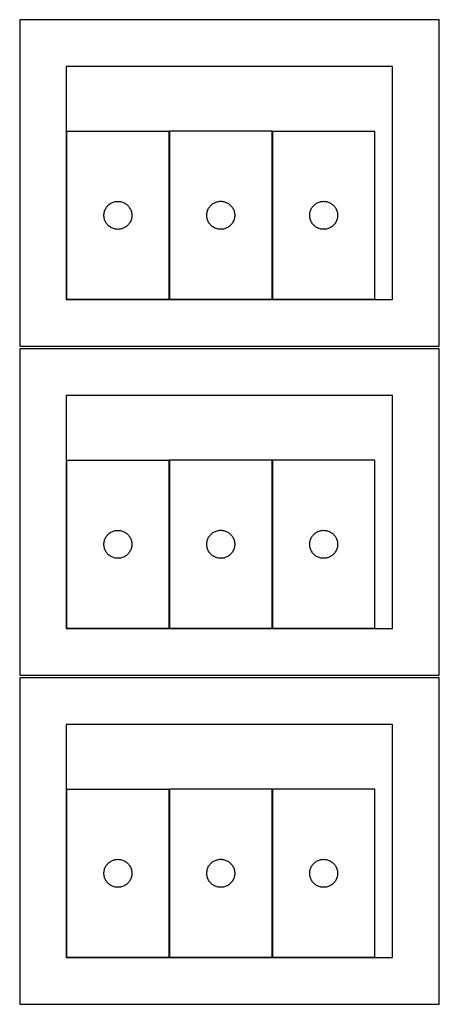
# Model space of a CAD drawing. Header units: millimetres. Extents: x 7 to 1243, y 7 to 2493.
# Tile 3 of 19: x 550 to 820, y 7 to 640. Entities that reach past the tile are written whole.
import ezdxf

# ---------------------------------------------------------------- set-up
doc = ezdxf.new("R2010")
doc.units = ezdxf.units.MM
doc.layers.add('COMMON', color=5, linetype='CONTINUOUS', true_color=0x0000ff)
doc.layers.add('CUT', color=7, linetype='CONTINUOUS', true_color=0x000000)

msp = doc.modelspace()

# ---------------------------------------------------------------- linework, layer by layer
at = {"layer": 'COMMON'}
msp.add_line((819.672825, 6.520967), (819.672825, 216.520967), dxfattribs=at)
at = {"layer": 'CUT'}
for p, q in [((819.562864, 639.562929), (549.562864, 639.562929)), ((549.562864, 639.562929), (549.562864, 429.562929)), ((819.562864, 429.562929), (819.562864, 639.562929)), ((789.562864, 609.562929), (579.562864, 609.562929)), ((579.562864, 609.562929), (579.562864, 459.562929)), ((789.562864, 459.562929), (789.562864, 609.562929)), ((645.778256, 567.774829), (579.778256, 567.774829)), ((579.778256, 567.774829), (579.778256, 459.774829)), ((645.778256, 459.774829), (645.778256, 567.774829)), ((711.996521, 567.804691), (645.996521, 567.804691)), ((645.996521, 567.804691), (645.996521, 459.804691)), ((711.996521, 459.804691), (711.996521, 567.804691)), ((712.22038, 567.784883), (712.22038, 459.784883)), ((778.22038, 567.784883), (712.22038, 567.784883)), ((778.22038, 459.784883), (778.22038, 567.784883)), ((605.295029, 518.774961), (605.638076, 519.253682)), ((605.638076, 519.253682), (606.011698, 519.708941)), ((606.011698, 519.708941), (606.414295, 520.13879)), ((606.414295, 520.13879), (606.844144, 520.541387)), ((606.844144, 520.541387), (607.299403, 520.915009)), ((607.299403, 520.915009), (607.778124, 521.258056)), ((607.778124, 521.258056), (608.278256, 521.569058)), ((608.278256, 521.569058), (608.797658, 521.846684)), ((608.797658, 521.846684), (609.334105, 522.089745)), ((609.334105, 522.089745), (609.885301, 522.2972)), ((609.885301, 522.2972), (610.448884, 522.468161)), ((610.448884, 522.468161), (611.022443, 522.601897)), ((611.022443, 522.601897), (611.60352, 522.697833)), ((611.60352, 522.697833), (612.189628, 522.755559)), ((612.189628, 522.755559), (612.778256, 522.774829)), ((612.778256, 522.774829), (613.366884, 522.755559)), ((613.366884, 522.755559), (613.952992, 522.697833)), ((613.952992, 522.697833), (614.534069, 522.601897)), ((614.534069, 522.601897), (615.107627, 522.468161)), ((615.107627, 522.468161), (615.671211, 522.2972)), ((615.671211, 522.2972), (616.222407, 522.089745)), ((616.222407, 522.089745), (616.758854, 521.846684)), ((616.758854, 521.846684), (617.278256, 521.569058)), ((617.278256, 521.569058), (617.778388, 521.258056)), ((617.778388, 521.258056), (618.257109, 520.915009)), ((618.257109, 520.915009), (618.712368, 520.541387)), ((618.712368, 520.541387), (619.142217, 520.13879)), ((619.142217, 520.13879), (619.544814, 519.708941)), ((619.544814, 519.708941), (619.918436, 519.253682)), ((619.918436, 519.253682), (620.261482, 518.774961)), ((671.513295, 518.804823), (671.856341, 519.283543)), ((671.856341, 519.283543), (672.229963, 519.738803)), ((672.229963, 519.738803), (672.63256, 520.168652)), ((672.63256, 520.168652), (673.062409, 520.571249)), ((673.062409, 520.571249), (673.517669, 520.944871)), ((673.517669, 520.944871), (673.996389, 521.287917)), ((673.996389, 521.287917), (674.496521, 521.598919)), ((674.496521, 521.598919), (675.015923, 521.876545)), ((675.015923, 521.876545), (675.552371, 522.119606)), ((675.552371, 522.119606), (676.103566, 522.327062)), ((676.103566, 522.327062), (676.66715, 522.498023)), ((676.66715, 522.498023), (677.240709, 522.631758)), ((677.240709, 522.631758), (677.821786, 522.727694)), ((677.821786, 522.727694), (678.407893, 522.785421)), ((678.407893, 522.785421), (678.996521, 522.804691)), ((678.996521, 522.804691), (679.58515, 522.785421)), ((679.58515, 522.785421), (680.171257, 522.727694)), ((680.171257, 522.727694), (680.752334, 522.631758)), ((680.752334, 522.631758), (681.325893, 522.498023)), ((681.325893, 522.498023), (681.889477, 522.327062)), ((681.889477, 522.327062), (682.440672, 522.119606)), ((682.440672, 522.119606), (682.97712, 521.876545)), ((682.97712, 521.876545), (683.496521, 521.598919)), ((683.496521, 521.598919), (683.996654, 521.287917)), ((683.996654, 521.287917), (684.475374, 520.944871)), ((684.475374, 520.944871), (684.930634, 520.571249)), ((684.930634, 520.571249), (685.360482, 520.168652)), ((685.360482, 520.168652), (685.76308, 519.738803)), ((685.76308, 519.738803), (686.136701, 519.283543)), ((686.136701, 519.283543), (686.479748, 518.804823)), ((737.737154, 518.785015), (738.0802, 519.263736)), ((738.0802, 519.263736), (738.453822, 519.718995)), ((738.453822, 519.718995), (738.856419, 520.148844)), ((738.856419, 520.148844), (739.286268, 520.551441)), ((739.286268, 520.551441), (739.741527, 520.925063)), ((739.741527, 520.925063), (740.220248, 521.268109)), ((740.220248, 521.268109), (740.72038, 521.579111)), ((740.72038, 521.579111), (741.239782, 521.856737)), ((741.239782, 521.856737), (741.776229, 522.099799)), ((741.776229, 522.099799), (742.327425, 522.307254)), ((742.327425, 522.307254), (742.891009, 522.478215)), ((742.891009, 522.478215), (743.464567, 522.61195)), ((743.464567, 522.61195), (744.045644, 522.707887)), ((744.045644, 522.707887), (744.631752, 522.765613)), ((744.631752, 522.765613), (745.22038, 522.784883)), ((745.22038, 522.784883), (745.809008, 522.765613)), ((745.809008, 522.765613), (746.395116, 522.707887)), ((746.395116, 522.707887), (746.976193, 522.61195)), ((746.976193, 522.61195), (747.549752, 522.478215)), ((747.549752, 522.478215), (748.113335, 522.307254)), ((748.113335, 522.307254), (748.664531, 522.099799)), ((748.664531, 522.099799), (749.200978, 521.856737)), ((749.200978, 521.856737), (749.72038, 521.579111)), ((749.72038, 521.579111), (750.220512, 521.268109)), ((750.220512, 521.268109), (750.699233, 520.925063)), ((750.699233, 520.925063), (751.154492, 520.551441)), ((751.154492, 520.551441), (751.584341, 520.148844)), ((751.584341, 520.148844), (751.986938, 519.718995)), ((751.986938, 519.718995), (752.36056, 519.263736)), ((752.36056, 519.263736), (752.703607, 518.785015)), ((603.778256, 513.774829), (603.797526, 514.363457)), ((603.797526, 513.186201), (603.778256, 513.774829)), ((603.797526, 514.363457), (603.855252, 514.949565)), ((603.855252, 512.600093), (603.797526, 513.186201)), ((603.855252, 514.949565), (603.951188, 515.530642)), ((603.951188, 515.530642), (604.084923, 516.1042)), ((604.084923, 516.1042), (604.255885, 516.667784)), ((604.255885, 516.667784), (604.46334, 517.21898)), ((604.46334, 517.21898), (604.706401, 517.755427)), ((604.706401, 517.755427), (604.984027, 518.274829)), ((604.984027, 518.274829), (605.295029, 518.774961)), ((620.261482, 518.774961), (620.572485, 518.274829)), ((620.572485, 518.274829), (620.850111, 517.755427)), ((620.850111, 517.755427), (621.093172, 517.21898)), ((621.093172, 517.21898), (621.300627, 516.667784)), ((621.300627, 516.667784), (621.471588, 516.1042)), ((621.471588, 516.1042), (621.605323, 515.530642)), ((621.605323, 515.530642), (621.70126, 514.949565)), ((621.70126, 514.949565), (621.758986, 514.363457)), ((621.758986, 513.186201), (621.70126, 512.600093)), ((621.758986, 514.363457), (621.778256, 513.774829)), ((621.778256, 513.774829), (621.758986, 513.186201)), ((669.996521, 513.804691), (670.015791, 514.393319)), ((670.015791, 513.216062), (669.996521, 513.804691)), ((670.015791, 514.393319), (670.073518, 514.979426)), ((670.073518, 512.629955), (670.015791, 513.216062)), ((670.073518, 514.979426), (670.169454, 515.560503)), ((670.169454, 515.560503), (670.303189, 516.134062)), ((670.303189, 516.134062), (670.47415, 516.697646)), ((670.47415, 516.697646), (670.681606, 517.248841)), ((670.681606, 517.248841), (670.924667, 517.785289)), ((670.924667, 517.785289), (671.202293, 518.304691)), ((671.202293, 518.304691), (671.513295, 518.804823)), ((686.479748, 518.804823), (686.79075, 518.304691)), ((686.79075, 518.304691), (687.068376, 517.785289)), ((687.068376, 517.785289), (687.311437, 517.248841)), ((687.311437, 517.248841), (687.518893, 516.697646)), ((687.518893, 516.697646), (687.689854, 516.134062)), ((687.689854, 516.134062), (687.823589, 515.560503)), ((687.823589, 515.560503), (687.919525, 514.979426)), ((687.919525, 514.979426), (687.977252, 514.393319)), ((687.977252, 513.216062), (687.919525, 512.629955)), ((687.977252, 514.393319), (687.996521, 513.804691)), ((687.996521, 513.804691), (687.977252, 513.216062)), ((736.22038, 513.784883), (736.23965, 514.373511)), ((736.23965, 513.196255), (736.22038, 513.784883)), ((736.23965, 514.373511), (736.297376, 514.959618)), ((736.297376, 512.610147), (736.23965, 513.196255)), ((736.297376, 514.959618), (736.393313, 515.540696)), ((736.393313, 515.540696), (736.527048, 516.114254)), ((736.527048, 516.114254), (736.698009, 516.677838)), ((736.698009, 516.677838), (736.905464, 517.229034)), ((736.905464, 517.229034), (737.148525, 517.765481)), ((737.148525, 517.765481), (737.426151, 518.284883)), ((737.426151, 518.284883), (737.737154, 518.785015)), ((752.703607, 518.785015), (753.014609, 518.284883)), ((753.014609, 518.284883), (753.292235, 517.765481)), ((753.292235, 517.765481), (753.535296, 517.229034)), ((753.535296, 517.229034), (753.742751, 516.677838)), ((753.742751, 516.677838), (753.913713, 516.114254)), ((753.913713, 516.114254), (754.047448, 515.540696)), ((754.047448, 515.540696), (754.143384, 514.959618)), ((754.143384, 514.959618), (754.20111, 514.373511)), ((754.20111, 513.196255), (754.143384, 512.610147)), ((754.20111, 514.373511), (754.22038, 513.784883)), ((754.22038, 513.784883), (754.20111, 513.196255)), ((603.951188, 512.019016), (603.855252, 512.600093)), ((604.084923, 511.445458), (603.951188, 512.019016)), ((604.255885, 510.881874), (604.084923, 511.445458)), ((604.46334, 510.330678), (604.255885, 510.881874)), ((604.706401, 509.794231), (604.46334, 510.330678)), ((604.984027, 509.274829), (604.706401, 509.794231)), ((605.295029, 508.774697), (604.984027, 509.274829)), ((605.638076, 508.295976), (605.295029, 508.774697)), ((606.011698, 507.840717), (605.638076, 508.295976)), ((606.414295, 507.410868), (606.011698, 507.840717)), ((606.844144, 507.008271), (606.414295, 507.410868)), ((607.299403, 506.634649), (606.844144, 507.008271)), ((607.778124, 506.291603), (607.299403, 506.634649)), ((618.257109, 506.634649), (617.778388, 506.291603)), ((618.712368, 507.008271), (618.257109, 506.634649)), ((619.142217, 507.410868), (618.712368, 507.008271)), ((619.544814, 507.840717), (619.142217, 507.410868)), ((619.918436, 508.295976), (619.544814, 507.840717)), ((620.261482, 508.774697), (619.918436, 508.295976)), ((620.572485, 509.274829), (620.261482, 508.774697)), ((620.850111, 509.794231), (620.572485, 509.274829)), ((621.093172, 510.330678), (620.850111, 509.794231)), ((621.300627, 510.881874), (621.093172, 510.330678)), ((621.471588, 511.445458), (621.300627, 510.881874)), ((621.605323, 512.019016), (621.471588, 511.445458)), ((621.70126, 512.600093), (621.605323, 512.019016)), ((670.169454, 512.048878), (670.073518, 512.629955)), ((670.303189, 511.475319), (670.169454, 512.048878)), ((670.47415, 510.911735), (670.303189, 511.475319)), ((670.681606, 510.36054), (670.47415, 510.911735)), ((670.924667, 509.824092), (670.681606, 510.36054)), ((671.202293, 509.304691), (670.924667, 509.824092)), ((671.513295, 508.804558), (671.202293, 509.304691)), ((671.856341, 508.325838), (671.513295, 508.804558)), ((672.229963, 507.870578), (671.856341, 508.325838)), ((672.63256, 507.440729), (672.229963, 507.870578)), ((673.062409, 507.038132), (672.63256, 507.440729)), ((673.517669, 506.66451), (673.062409, 507.038132)), ((673.996389, 506.321464), (673.517669, 506.66451)), ((684.475374, 506.66451), (683.996654, 506.321464)), ((684.930634, 507.038132), (684.475374, 506.66451)), ((685.360482, 507.440729), (684.930634, 507.038132)), ((685.76308, 507.870578), (685.360482, 507.440729)), ((686.136701, 508.325838), (685.76308, 507.870578)), ((686.479748, 508.804558), (686.136701, 508.325838)), ((686.79075, 509.304691), (686.479748, 508.804558)), ((687.068376, 509.824092), (686.79075, 509.304691)), ((687.311437, 510.36054), (687.068376, 509.824092)), ((687.518893, 510.911735), (687.311437, 510.36054)), ((687.689854, 511.475319), (687.518893, 510.911735)), ((687.823589, 512.048878), (687.689854, 511.475319)), ((687.919525, 512.629955), (687.823589, 512.048878)), ((736.393313, 512.02907), (736.297376, 512.610147)), ((736.527048, 511.455511), (736.393313, 512.02907)), ((736.698009, 510.891928), (736.527048, 511.455511)), ((736.905464, 510.340732), (736.698009, 510.891928)), ((737.148525, 509.804285), (736.905464, 510.340732)), ((737.426151, 509.284883), (737.148525, 509.804285)), ((737.737154, 508.784751), (737.426151, 509.284883)), ((738.0802, 508.30603), (737.737154, 508.784751)), ((738.453822, 507.85077), (738.0802, 508.30603)), ((738.856419, 507.420922), (738.453822, 507.85077)), ((739.286268, 507.018325), (738.856419, 507.420922)), ((739.741527, 506.644703), (739.286268, 507.018325)), ((740.220248, 506.301656), (739.741527, 506.644703)), ((750.699233, 506.644703), (750.220512, 506.301656)), ((751.154492, 507.018325), (750.699233, 506.644703)), ((751.584341, 507.420922), (751.154492, 507.018325)), ((751.986938, 507.85077), (751.584341, 507.420922)), ((752.36056, 508.30603), (751.986938, 507.85077)), ((752.703607, 508.784751), (752.36056, 508.30603)), ((753.014609, 509.284883), (752.703607, 508.784751)), ((753.292235, 509.804285), (753.014609, 509.284883)), ((753.535296, 510.340732), (753.292235, 509.804285)), ((753.742751, 510.891928), (753.535296, 510.340732)), ((753.913713, 511.455511), (753.742751, 510.891928)), ((754.047448, 512.02907), (753.913713, 511.455511)), ((754.143384, 512.610147), (754.047448, 512.02907)), ((608.278256, 505.9806), (607.778124, 506.291603)), ((608.797658, 505.702974), (608.278256, 505.9806)), ((609.334105, 505.459913), (608.797658, 505.702974)), ((609.885301, 505.252458), (609.334105, 505.459913)), ((610.448884, 505.081497), (609.885301, 505.252458)), ((611.022443, 504.947762), (610.448884, 505.081497)), ((611.60352, 504.851825), (611.022443, 504.947762)), ((612.189628, 504.794099), (611.60352, 504.851825)), ((612.778256, 504.774829), (612.189628, 504.794099)), ((613.366884, 504.794099), (612.778256, 504.774829)), ((613.952992, 504.851825), (613.366884, 504.794099)), ((614.534069, 504.947762), (613.952992, 504.851825)), ((615.107627, 505.081497), (614.534069, 504.947762)), ((615.671211, 505.252458), (615.107627, 505.081497)), ((616.222407, 505.459913), (615.671211, 505.252458)), ((616.758854, 505.702974), (616.222407, 505.459913)), ((617.278256, 505.9806), (616.758854, 505.702974)), ((617.778388, 506.291603), (617.278256, 505.9806)), ((674.496521, 506.010462), (673.996389, 506.321464)), ((675.015923, 505.732836), (674.496521, 506.010462)), ((675.552371, 505.489775), (675.015923, 505.732836)), ((676.103566, 505.282319), (675.552371, 505.489775)), ((676.66715, 505.111358), (676.103566, 505.282319)), ((677.240709, 504.977623), (676.66715, 505.111358)), ((677.821786, 504.881687), (677.240709, 504.977623)), ((678.407893, 504.82396), (677.821786, 504.881687)), ((678.996521, 504.804691), (678.407893, 504.82396)), ((679.58515, 504.82396), (678.996521, 504.804691)), ((680.171257, 504.881687), (679.58515, 504.82396)), ((680.752334, 504.977623), (680.171257, 504.881687)), ((681.325893, 505.111358), (680.752334, 504.977623)), ((681.889477, 505.282319), (681.325893, 505.111358)), ((682.440672, 505.489775), (681.889477, 505.282319)), ((682.97712, 505.732836), (682.440672, 505.489775)), ((683.496521, 506.010462), (682.97712, 505.732836)), ((683.996654, 506.321464), (683.496521, 506.010462)), ((740.72038, 505.990654), (740.220248, 506.301656)), ((741.239782, 505.713028), (740.72038, 505.990654)), ((741.776229, 505.469967), (741.239782, 505.713028)), ((742.327425, 505.262512), (741.776229, 505.469967)), ((742.891009, 505.09155), (742.327425, 505.262512)), ((743.464567, 504.957815), (742.891009, 505.09155)), ((744.045644, 504.861879), (743.464567, 504.957815)), ((744.631752, 504.804152), (744.045644, 504.861879)), ((745.22038, 504.784883), (744.631752, 504.804152)), ((745.809008, 504.804152), (745.22038, 504.784883)), ((746.395116, 504.861879), (745.809008, 504.804152)), ((746.976193, 504.957815), (746.395116, 504.861879)), ((747.549752, 505.09155), (746.976193, 504.957815)), ((748.113335, 505.262512), (747.549752, 505.09155)), ((748.664531, 505.469967), (748.113335, 505.262512)), ((749.200978, 505.713028), (748.664531, 505.469967)), ((749.72038, 505.990654), (749.200978, 505.713028)), ((750.220512, 506.301656), (749.72038, 505.990654)), ((579.562864, 459.562929), (789.562864, 459.562929)), ((579.778256, 459.774829), (645.778256, 459.774829)), ((645.996521, 459.804691), (711.996521, 459.804691)), ((712.22038, 459.784883), (778.22038, 459.784883)), ((549.562864, 429.562929), (819.562864, 429.562929)), ((819.562864, 428.041933), (549.562864, 428.041933)), ((549.562864, 428.041933), (549.562864, 218.041933)), ((819.562864, 218.041933), (819.562864, 428.041933)), ((789.562864, 398.041933), (579.562864, 398.041933)), ((579.562864, 398.041933), (579.562864, 248.041933)), ((789.562864, 248.041933), (789.562864, 398.041933)), ((645.778256, 356.253833), (579.778256, 356.253833)), ((579.778256, 356.253833), (579.778256, 248.253833)), ((645.778256, 248.253833), (645.778256, 356.253833)), ((711.996521, 356.283694), (645.996521, 356.283694)), ((645.996521, 356.283694), (645.996521, 248.283694)), ((711.996521, 248.283694), (711.996521, 356.283694)), ((712.22038, 356.263887), (712.22038, 248.263887)), ((778.22038, 356.263887), (712.22038, 356.263887)), ((778.22038, 248.263887), (778.22038, 356.263887)), ((608.278256, 310.048062), (608.797658, 310.325688)), ((608.797658, 310.325688), (609.334105, 310.568749)), ((609.334105, 310.568749), (609.885301, 310.776204)), ((609.885301, 310.776204), (610.448884, 310.947165)), ((610.448884, 310.947165), (611.022443, 311.0809)), ((611.022443, 311.0809), (611.60352, 311.176837)), ((611.60352, 311.176837), (612.189628, 311.234563)), ((612.189628, 311.234563), (612.778256, 311.253833)), ((612.778256, 311.253833), (613.366884, 311.234563)), ((613.366884, 311.234563), (613.952992, 311.176837)), ((613.952992, 311.176837), (614.534069, 311.0809)), ((614.534069, 311.0809), (615.107627, 310.947165)), ((615.107627, 310.947165), (615.671211, 310.776204)), ((615.671211, 310.776204), (616.222407, 310.568749)), ((616.222407, 310.568749), (616.758854, 310.325688)), ((616.758854, 310.325688), (617.278256, 310.048062)), ((674.496521, 310.077923), (675.015923, 310.355549)), ((675.015923, 310.355549), (675.552371, 310.59861)), ((675.552371, 310.59861), (676.103566, 310.806066)), ((676.103566, 310.806066), (676.66715, 310.977027)), ((676.66715, 310.977027), (677.240709, 311.110762)), ((677.240709, 311.110762), (677.821786, 311.206698)), ((677.821786, 311.206698), (678.407893, 311.264425)), ((678.407893, 311.264425), (678.996521, 311.283694)), ((678.996521, 311.283694), (679.58515, 311.264425)), ((679.58515, 311.264425), (680.171257, 311.206698)), ((680.171257, 311.206698), (680.752334, 311.110762)), ((680.752334, 311.110762), (681.325893, 310.977027)), ((681.325893, 310.977027), (681.889477, 310.806066)), ((681.889477, 310.806066), (682.440672, 310.59861)), ((682.440672, 310.59861), (682.97712, 310.355549)), ((682.97712, 310.355549), (683.496521, 310.077923)), ((740.72038, 310.058115), (741.239782, 310.335741)), ((741.239782, 310.335741), (741.776229, 310.578802)), ((741.776229, 310.578802), (742.327425, 310.786258)), ((742.327425, 310.786258), (742.891009, 310.957219)), ((742.891009, 310.957219), (743.464567, 311.090954)), ((743.464567, 311.090954), (744.045644, 311.18689)), ((744.045644, 311.18689), (744.631752, 311.244617)), ((744.631752, 311.244617), (745.22038, 311.263887)), ((745.22038, 311.263887), (745.809008, 311.244617)), ((745.809008, 311.244617), (746.395116, 311.18689)), ((746.395116, 311.18689), (746.976193, 311.090954)), ((746.976193, 311.090954), (747.549752, 310.957219)), ((747.549752, 310.957219), (748.113335, 310.786258)), ((748.113335, 310.786258), (748.664531, 310.578802)), ((748.664531, 310.578802), (749.200978, 310.335741)), ((749.200978, 310.335741), (749.72038, 310.058115)), ((603.855252, 303.428569), (603.951188, 304.009646)), ((603.951188, 304.009646), (604.084923, 304.583204)), ((604.084923, 304.583204), (604.255885, 305.146788)), ((604.255885, 305.146788), (604.46334, 305.697984)), ((604.46334, 305.697984), (604.706401, 306.234431)), ((604.706401, 306.234431), (604.984027, 306.753833)), ((604.984027, 306.753833), (605.295029, 307.253965)), ((605.295029, 307.253965), (605.638076, 307.732686)), ((605.638076, 307.732686), (606.011698, 308.187945)), ((606.011698, 308.187945), (606.414295, 308.617794)), ((606.414295, 308.617794), (606.844144, 309.020391)), ((606.844144, 309.020391), (607.299403, 309.394013)), ((607.299403, 309.394013), (607.778124, 309.737059)), ((607.778124, 309.737059), (608.278256, 310.048062)), ((617.278256, 310.048062), (617.778388, 309.737059)), ((617.778388, 309.737059), (618.257109, 309.394013)), ((618.257109, 309.394013), (618.712368, 309.020391)), ((618.712368, 309.020391), (619.142217, 308.617794)), ((619.142217, 308.617794), (619.544814, 308.187945)), ((619.544814, 308.187945), (619.918436, 307.732686)), ((619.918436, 307.732686), (620.261482, 307.253965)), ((620.261482, 307.253965), (620.572485, 306.753833)), ((620.572485, 306.753833), (620.850111, 306.234431)), ((620.850111, 306.234431), (621.093172, 305.697984)), ((621.093172, 305.697984), (621.300627, 305.146788)), ((621.300627, 305.146788), (621.471588, 304.583204)), ((621.471588, 304.583204), (621.605323, 304.009646)), ((621.605323, 304.009646), (621.70126, 303.428569)), ((670.073518, 303.45843), (670.169454, 304.039507)), ((670.169454, 304.039507), (670.303189, 304.613066)), ((670.303189, 304.613066), (670.47415, 305.17665)), ((670.47415, 305.17665), (670.681606, 305.727845)), ((670.681606, 305.727845), (670.924667, 306.264293)), ((670.924667, 306.264293), (671.202293, 306.783694)), ((671.202293, 306.783694), (671.513295, 307.283827)), ((671.513295, 307.283827), (671.856341, 307.762547)), ((671.856341, 307.762547), (672.229963, 308.217807)), ((672.229963, 308.217807), (672.63256, 308.647655)), ((672.63256, 308.647655), (673.062409, 309.050253)), ((673.062409, 309.050253), (673.517669, 309.423874)), ((673.517669, 309.423874), (673.996389, 309.766921)), ((673.996389, 309.766921), (674.496521, 310.077923)), ((683.496521, 310.077923), (683.996654, 309.766921)), ((683.996654, 309.766921), (684.475374, 309.423874)), ((684.475374, 309.423874), (684.930634, 309.050253)), ((684.930634, 309.050253), (685.360482, 308.647655)), ((685.360482, 308.647655), (685.76308, 308.217807)), ((685.76308, 308.217807), (686.136701, 307.762547)), ((686.136701, 307.762547), (686.479748, 307.283827)), ((686.479748, 307.283827), (686.79075, 306.783694)), ((686.79075, 306.783694), (687.068376, 306.264293)), ((687.068376, 306.264293), (687.311437, 305.727845)), ((687.311437, 305.727845), (687.518893, 305.17665)), ((687.518893, 305.17665), (687.689854, 304.613066)), ((687.689854, 304.613066), (687.823589, 304.039507)), ((687.823589, 304.039507), (687.919525, 303.45843)), ((736.297376, 303.438622), (736.393313, 304.0197)), ((736.393313, 304.0197), (736.527048, 304.593258)), ((736.527048, 304.593258), (736.698009, 305.156842)), ((736.698009, 305.156842), (736.905464, 305.708038)), ((736.905464, 305.708038), (737.148525, 306.244485)), ((737.148525, 306.244485), (737.426151, 306.763887)), ((737.426151, 306.763887), (737.737154, 307.264019)), ((737.737154, 307.264019), (738.0802, 307.74274)), ((738.0802, 307.74274), (738.453822, 308.197999)), ((738.453822, 308.197999), (738.856419, 308.627848)), ((738.856419, 308.627848), (739.286268, 309.030445)), ((739.286268, 309.030445), (739.741527, 309.404067)), ((739.741527, 309.404067), (740.220248, 309.747113)), ((740.220248, 309.747113), (740.72038, 310.058115)), ((749.72038, 310.058115), (750.220512, 309.747113)), ((750.220512, 309.747113), (750.699233, 309.404067)), ((750.699233, 309.404067), (751.154492, 309.030445)), ((751.154492, 309.030445), (751.584341, 308.627848)), ((751.584341, 308.627848), (751.986938, 308.197999)), ((751.986938, 308.197999), (752.36056, 307.74274)), ((752.36056, 307.74274), (752.703607, 307.264019)), ((752.703607, 307.264019), (753.014609, 306.763887)), ((753.014609, 306.763887), (753.292235, 306.244485)), ((753.292235, 306.244485), (753.535296, 305.708038)), ((753.535296, 305.708038), (753.742751, 305.156842)), ((753.742751, 305.156842), (753.913713, 304.593258)), ((753.913713, 304.593258), (754.047448, 304.0197)), ((754.047448, 304.0197), (754.143384, 303.438622)), ((603.778256, 302.253833), (603.797526, 302.842461)), ((603.797526, 301.665205), (603.778256, 302.253833)), ((603.797526, 302.842461), (603.855252, 303.428569)), ((603.855252, 301.079097), (603.797526, 301.665205)), ((603.951188, 300.49802), (603.855252, 301.079097)), ((604.084923, 299.924462), (603.951188, 300.49802)), ((604.255885, 299.360878), (604.084923, 299.924462)), ((604.46334, 298.809682), (604.255885, 299.360878)), ((604.706401, 298.273235), (604.46334, 298.809682)), ((604.984027, 297.753833), (604.706401, 298.273235)), ((605.295029, 297.253701), (604.984027, 297.753833)), ((620.572485, 297.753833), (620.261482, 297.253701)), ((620.850111, 298.273235), (620.572485, 297.753833)), ((621.093172, 298.809682), (620.850111, 298.273235)), ((621.300627, 299.360878), (621.093172, 298.809682)), ((621.471588, 299.924462), (621.300627, 299.360878)), ((621.605323, 300.49802), (621.471588, 299.924462)), ((621.70126, 301.079097), (621.605323, 300.49802)), ((621.70126, 303.428569), (621.758986, 302.842461)), ((621.758986, 301.665205), (621.70126, 301.079097)), ((621.758986, 302.842461), (621.778256, 302.253833)), ((621.778256, 302.253833), (621.758986, 301.665205)), ((669.996521, 302.283694), (670.015791, 302.872323)), ((670.015791, 301.695066), (669.996521, 302.283694)), ((670.015791, 302.872323), (670.073518, 303.45843)), ((670.073518, 301.108959), (670.015791, 301.695066)), ((670.169454, 300.527882), (670.073518, 301.108959)), ((670.303189, 299.954323), (670.169454, 300.527882)), ((670.47415, 299.390739), (670.303189, 299.954323)), ((670.681606, 298.839544), (670.47415, 299.390739)), ((670.924667, 298.303096), (670.681606, 298.839544)), ((671.202293, 297.783694), (670.924667, 298.303096)), ((671.513295, 297.283562), (671.202293, 297.783694)), ((686.79075, 297.783694), (686.479748, 297.283562)), ((687.068376, 298.303096), (686.79075, 297.783694)), ((687.311437, 298.839544), (687.068376, 298.303096)), ((687.518893, 299.390739), (687.311437, 298.839544)), ((687.689854, 299.954323), (687.518893, 299.390739)), ((687.823589, 300.527882), (687.689854, 299.954323)), ((687.919525, 301.108959), (687.823589, 300.527882)), ((687.919525, 303.45843), (687.977252, 302.872323)), ((687.977252, 301.695066), (687.919525, 301.108959)), ((687.977252, 302.872323), (687.996521, 302.283694)), ((687.996521, 302.283694), (687.977252, 301.695066)), ((736.22038, 302.263887), (736.23965, 302.852515)), ((736.23965, 301.675259), (736.22038, 302.263887)), ((736.23965, 302.852515), (736.297376, 303.438622)), ((736.297376, 301.089151), (736.23965, 301.675259)), ((736.393313, 300.508074), (736.297376, 301.089151)), ((736.527048, 299.934515), (736.393313, 300.508074)), ((736.698009, 299.370931), (736.527048, 299.934515)), ((736.905464, 298.819736), (736.698009, 299.370931)), ((737.148525, 298.283288), (736.905464, 298.819736)), ((737.426151, 297.763887), (737.148525, 298.283288)), ((737.737154, 297.263755), (737.426151, 297.763887)), ((753.014609, 297.763887), (752.703607, 297.263755)), ((753.292235, 298.283288), (753.014609, 297.763887)), ((753.535296, 298.819736), (753.292235, 298.283288)), ((753.742751, 299.370931), (753.535296, 298.819736)), ((753.913713, 299.934515), (753.742751, 299.370931)), ((754.047448, 300.508074), (753.913713, 299.934515)), ((754.143384, 301.089151), (754.047448, 300.508074)), ((754.143384, 303.438622), (754.20111, 302.852515)), ((754.20111, 301.675259), (754.143384, 301.089151)), ((754.20111, 302.852515), (754.22038, 302.263887)), ((754.22038, 302.263887), (754.20111, 301.675259)), ((605.638076, 296.77498), (605.295029, 297.253701)), ((606.011698, 296.319721), (605.638076, 296.77498)), ((606.414295, 295.889872), (606.011698, 296.319721)), ((606.844144, 295.487275), (606.414295, 295.889872)), ((607.299403, 295.113653), (606.844144, 295.487275)), ((607.778124, 294.770606), (607.299403, 295.113653)), ((608.278256, 294.459604), (607.778124, 294.770606)), ((608.797658, 294.181978), (608.278256, 294.459604)), ((609.334105, 293.938917), (608.797658, 294.181978)), ((609.885301, 293.731462), (609.334105, 293.938917)), ((610.448884, 293.560501), (609.885301, 293.731462)), ((611.022443, 293.426765), (610.448884, 293.560501)), ((611.60352, 293.330829), (611.022443, 293.426765)), ((612.189628, 293.273103), (611.60352, 293.330829)), ((612.778256, 293.253833), (612.189628, 293.273103)), ((613.366884, 293.273103), (612.778256, 293.253833)), ((613.952992, 293.330829), (613.366884, 293.273103)), ((614.534069, 293.426765), (613.952992, 293.330829)), ((615.107627, 293.560501), (614.534069, 293.426765)), ((615.671211, 293.731462), (615.107627, 293.560501)), ((616.222407, 293.938917), (615.671211, 293.731462)), ((616.758854, 294.181978), (616.222407, 293.938917)), ((617.278256, 294.459604), (616.758854, 294.181978)), ((617.778388, 294.770606), (617.278256, 294.459604)), ((618.257109, 295.113653), (617.778388, 294.770606)), ((618.712368, 295.487275), (618.257109, 295.113653)), ((619.142217, 295.889872), (618.712368, 295.487275)), ((619.544814, 296.319721), (619.142217, 295.889872)), ((619.918436, 296.77498), (619.544814, 296.319721)), ((620.261482, 297.253701), (619.918436, 296.77498)), ((671.856341, 296.804842), (671.513295, 297.283562)), ((672.229963, 296.349582), (671.856341, 296.804842)), ((672.63256, 295.919733), (672.229963, 296.349582)), ((673.062409, 295.517136), (672.63256, 295.919733)), ((673.517669, 295.143514), (673.062409, 295.517136)), ((673.996389, 294.800468), (673.517669, 295.143514)), ((674.496521, 294.489466), (673.996389, 294.800468)), ((675.015923, 294.21184), (674.496521, 294.489466)), ((675.552371, 293.968779), (675.015923, 294.21184)), ((676.103566, 293.761323), (675.552371, 293.968779)), ((676.66715, 293.590362), (676.103566, 293.761323)), ((677.240709, 293.456627), (676.66715, 293.590362)), ((677.821786, 293.360691), (677.240709, 293.456627)), ((678.407893, 293.302964), (677.821786, 293.360691)), ((678.996521, 293.283694), (678.407893, 293.302964)), ((679.58515, 293.302964), (678.996521, 293.283694)), ((680.171257, 293.360691), (679.58515, 293.302964)), ((680.752334, 293.456627), (680.171257, 293.360691)), ((681.325893, 293.590362), (680.752334, 293.456627)), ((681.889477, 293.761323), (681.325893, 293.590362)), ((682.440672, 293.968779), (681.889477, 293.761323)), ((682.97712, 294.21184), (682.440672, 293.968779)), ((683.496521, 294.489466), (682.97712, 294.21184)), ((683.996654, 294.800468), (683.496521, 294.489466)), ((684.475374, 295.143514), (683.996654, 294.800468)), ((684.930634, 295.517136), (684.475374, 295.143514)), ((685.360482, 295.919733), (684.930634, 295.517136)), ((685.76308, 296.349582), (685.360482, 295.919733)), ((686.136701, 296.804842), (685.76308, 296.349582)), ((686.479748, 297.283562), (686.136701, 296.804842)), ((738.0802, 296.785034), (737.737154, 297.263755)), ((738.453822, 296.329774), (738.0802, 296.785034)), ((738.856419, 295.899926), (738.453822, 296.329774)), ((739.286268, 295.497328), (738.856419, 295.899926)), ((739.741527, 295.123707), (739.286268, 295.497328)), ((740.220248, 294.78066), (739.741527, 295.123707)), ((740.72038, 294.469658), (740.220248, 294.78066)), ((741.239782, 294.192032), (740.72038, 294.469658)), ((741.776229, 293.948971), (741.239782, 294.192032)), ((742.327425, 293.741516), (741.776229, 293.948971)), ((742.891009, 293.570554), (742.327425, 293.741516)), ((743.464567, 293.436819), (742.891009, 293.570554)), ((744.045644, 293.340883), (743.464567, 293.436819)), ((744.631752, 293.283156), (744.045644, 293.340883)), ((745.22038, 293.263887), (744.631752, 293.283156)), ((745.809008, 293.283156), (745.22038, 293.263887)), ((746.395116, 293.340883), (745.809008, 293.283156)), ((746.976193, 293.436819), (746.395116, 293.340883)), ((747.549752, 293.570554), (746.976193, 293.436819)), ((748.113335, 293.741516), (747.549752, 293.570554)), ((748.664531, 293.948971), (748.113335, 293.741516)), ((749.200978, 294.192032), (748.664531, 293.948971)), ((749.72038, 294.469658), (749.200978, 294.192032)), ((750.220512, 294.78066), (749.72038, 294.469658)), ((750.699233, 295.123707), (750.220512, 294.78066)), ((751.154492, 295.497328), (750.699233, 295.123707)), ((751.584341, 295.899926), (751.154492, 295.497328)), ((751.986938, 296.329774), (751.584341, 295.899926)), ((752.36056, 296.785034), (751.986938, 296.329774)), ((752.703607, 297.263755), (752.36056, 296.785034)), ((579.562864, 248.041933), (789.562864, 248.041933)), ((579.778256, 248.253833), (645.778256, 248.253833)), ((645.996521, 248.283694), (711.996521, 248.283694)), ((712.22038, 248.263887), (778.22038, 248.263887)), ((549.562864, 218.041933), (819.562864, 218.041933)), ((819.562864, 216.520967), (549.562864, 216.520967)), ((549.562864, 216.520967), (549.562864, 6.520967)), ((819.562864, 6.520967), (819.562864, 216.520967)), ((789.562864, 186.520967), (579.562864, 186.520967)), ((579.562864, 186.520967), (579.562864, 36.520967)), ((789.562864, 36.520967), (789.562864, 186.520967)), ((645.778256, 144.732867), (579.778256, 144.732867)), ((579.778256, 144.732867), (579.778256, 36.732867)), ((645.778256, 36.732867), (645.778256, 144.732867)), ((711.996521, 144.762729), (645.996521, 144.762729)), ((645.996521, 144.762729), (645.996521, 36.762729)), ((711.996521, 36.762729), (711.996521, 144.762729)), ((712.22038, 144.742921), (712.22038, 36.742921)), ((778.22038, 144.742921), (712.22038, 144.742921)), ((778.22038, 36.742921), (778.22038, 144.742921)), ((604.706401, 94.713466), (604.984027, 95.232867)), ((604.984027, 95.232867), (605.295029, 95.732999)), ((605.295029, 95.732999), (605.638076, 96.21172)), ((605.638076, 96.21172), (606.011698, 96.66698)), ((606.011698, 96.66698), (606.414295, 97.096828)), ((606.414295, 97.096828), (606.844144, 97.499426)), ((606.844144, 97.499426), (607.299403, 97.873047)), ((607.299403, 97.873047), (607.778124, 98.216094)), ((607.778124, 98.216094), (608.278256, 98.527096)), ((608.278256, 98.527096), (608.797658, 98.804722)), ((608.797658, 98.804722), (609.334105, 99.047783)), ((609.334105, 99.047783), (609.885301, 99.255239)), ((609.885301, 99.255239), (610.448884, 99.4262)), ((610.448884, 99.4262), (611.022443, 99.559935)), ((611.022443, 99.559935), (611.60352, 99.655871)), ((611.60352, 99.655871), (612.189628, 99.713598)), ((612.189628, 99.713598), (612.778256, 99.732867)), ((612.778256, 99.732867), (613.366884, 99.713598)), ((613.366884, 99.713598), (613.952992, 99.655871)), ((613.952992, 99.655871), (614.534069, 99.559935)), ((614.534069, 99.559935), (615.107627, 99.4262)), ((615.107627, 99.4262), (615.671211, 99.255239)), ((615.671211, 99.255239), (616.222407, 99.047783)), ((616.222407, 99.047783), (616.758854, 98.804722)), ((616.758854, 98.804722), (617.278256, 98.527096)), ((617.278256, 98.527096), (617.778388, 98.216094)), ((617.778388, 98.216094), (618.257109, 97.873047)), ((618.257109, 97.873047), (618.712368, 97.499426)), ((618.712368, 97.499426), (619.142217, 97.096828)), ((619.142217, 97.096828), (619.544814, 96.66698)), ((619.544814, 96.66698), (619.918436, 96.21172)), ((619.918436, 96.21172), (620.261482, 95.732999)), ((620.261482, 95.732999), (620.572485, 95.232867)), ((620.572485, 95.232867), (620.850111, 94.713466)), ((670.924667, 94.743327), (671.202293, 95.262729)), ((671.202293, 95.262729), (671.513295, 95.762861)), ((671.513295, 95.762861), (671.856341, 96.241582)), ((671.856341, 96.241582), (672.229963, 96.696841)), ((672.229963, 96.696841), (672.63256, 97.12669)), ((672.63256, 97.12669), (673.062409, 97.529287)), ((673.062409, 97.529287), (673.517669, 97.902909)), ((673.517669, 97.902909), (673.996389, 98.245955)), ((673.996389, 98.245955), (674.496521, 98.556957)), ((674.496521, 98.556957), (675.015923, 98.834584)), ((675.015923, 98.834584), (675.552371, 99.077645)), ((675.552371, 99.077645), (676.103566, 99.2851)), ((676.103566, 99.2851), (676.66715, 99.456061)), ((676.66715, 99.456061), (677.240709, 99.589796)), ((677.240709, 99.589796), (677.821786, 99.685733)), ((677.821786, 99.685733), (678.407893, 99.743459)), ((678.407893, 99.743459), (678.996521, 99.762729)), ((678.996521, 99.762729), (679.58515, 99.743459)), ((679.58515, 99.743459), (680.171257, 99.685733)), ((680.171257, 99.685733), (680.752334, 99.589796)), ((680.752334, 99.589796), (681.325893, 99.456061)), ((681.325893, 99.456061), (681.889477, 99.2851)), ((681.889477, 99.2851), (682.440672, 99.077645)), ((682.440672, 99.077645), (682.97712, 98.834584)), ((682.97712, 98.834584), (683.496521, 98.556957)), ((683.496521, 98.556957), (683.996654, 98.245955)), ((683.996654, 98.245955), (684.475374, 97.902909)), ((684.475374, 97.902909), (684.930634, 97.529287)), ((684.930634, 97.529287), (685.360482, 97.12669)), ((685.360482, 97.12669), (685.76308, 96.696841)), ((685.76308, 96.696841), (686.136701, 96.241582)), ((686.136701, 96.241582), (686.479748, 95.762861)), ((686.479748, 95.762861), (686.79075, 95.262729)), ((686.79075, 95.262729), (687.068376, 94.743327)), ((737.148525, 94.723519), (737.426151, 95.242921)), ((737.426151, 95.242921), (737.737154, 95.743053)), ((737.737154, 95.743053), (738.0802, 96.221774)), ((738.0802, 96.221774), (738.453822, 96.677033)), ((738.453822, 96.677033), (738.856419, 97.106882)), ((738.856419, 97.106882), (739.286268, 97.509479)), ((739.286268, 97.509479), (739.741527, 97.883101)), ((739.741527, 97.883101), (740.220248, 98.226148)), ((740.220248, 98.226148), (740.72038, 98.53715)), ((740.72038, 98.53715), (741.239782, 98.814776)), ((741.239782, 98.814776), (741.776229, 99.057837)), ((741.776229, 99.057837), (742.327425, 99.265292)), ((742.327425, 99.265292), (742.891009, 99.436254)), ((742.891009, 99.436254), (743.464567, 99.569989)), ((743.464567, 99.569989), (744.045644, 99.665925)), ((744.045644, 99.665925), (744.631752, 99.723651)), ((744.631752, 99.723651), (745.22038, 99.742921)), ((745.22038, 99.742921), (745.809008, 99.723651)), ((745.809008, 99.723651), (746.395116, 99.665925)), ((746.395116, 99.665925), (746.976193, 99.569989)), ((746.976193, 99.569989), (747.549752, 99.436254)), ((747.549752, 99.436254), (748.113335, 99.265292)), ((748.113335, 99.265292), (748.664531, 99.057837)), ((748.664531, 99.057837), (749.200978, 98.814776)), ((749.200978, 98.814776), (749.72038, 98.53715)), ((749.72038, 98.53715), (750.220512, 98.226148)), ((750.220512, 98.226148), (750.699233, 97.883101)), ((750.699233, 97.883101), (751.154492, 97.509479)), ((751.154492, 97.509479), (751.584341, 97.106882)), ((751.584341, 97.106882), (751.986938, 96.677033)), ((751.986938, 96.677033), (752.36056, 96.221774)), ((752.36056, 96.221774), (752.703607, 95.743053)), ((752.703607, 95.743053), (753.014609, 95.242921)), ((753.014609, 95.242921), (753.292235, 94.723519)), ((603.778256, 90.732867), (603.797526, 91.321496)), ((603.797526, 90.144239), (603.778256, 90.732867)), ((603.797526, 91.321496), (603.855252, 91.907603)), ((603.855252, 89.558132), (603.797526, 90.144239)), ((603.855252, 91.907603), (603.951188, 92.48868)), ((603.951188, 88.977054), (603.855252, 89.558132)), ((603.951188, 92.48868), (604.084923, 93.062239)), ((604.084923, 88.403496), (603.951188, 88.977054)), ((604.084923, 93.062239), (604.255885, 93.625823)), ((604.255885, 93.625823), (604.46334, 94.177018)), ((604.46334, 94.177018), (604.706401, 94.713466)), ((620.850111, 94.713466), (621.093172, 94.177018)), ((621.093172, 94.177018), (621.300627, 93.625823)), ((621.300627, 93.625823), (621.471588, 93.062239)), ((621.471588, 93.062239), (621.605323, 92.48868)), ((621.605323, 88.977054), (621.471588, 88.403496)), ((621.605323, 92.48868), (621.70126, 91.907603)), ((621.70126, 89.558132), (621.605323, 88.977054)), ((621.70126, 91.907603), (621.758986, 91.321496)), ((621.758986, 90.144239), (621.70126, 89.558132)), ((621.758986, 91.321496), (621.778256, 90.732867)), ((621.778256, 90.732867), (621.758986, 90.144239)), ((669.996521, 90.762729), (670.015791, 91.351357)), ((670.015791, 90.174101), (669.996521, 90.762729)), ((670.015791, 91.351357), (670.073518, 91.937465)), ((670.073518, 89.587993), (670.015791, 90.174101)), ((670.073518, 91.937465), (670.169454, 92.518542)), ((670.169454, 89.006916), (670.073518, 89.587993)), ((670.169454, 92.518542), (670.303189, 93.0921)), ((670.303189, 88.433357), (670.169454, 89.006916)), ((670.303189, 93.0921), (670.47415, 93.655684)), ((670.47415, 93.655684), (670.681606, 94.20688)), ((670.681606, 94.20688), (670.924667, 94.743327)), ((687.068376, 94.743327), (687.311437, 94.20688)), ((687.311437, 94.20688), (687.518893, 93.655684)), ((687.518893, 93.655684), (687.689854, 93.0921)), ((687.689854, 93.0921), (687.823589, 92.518542)), ((687.823589, 89.006916), (687.689854, 88.433357)), ((687.823589, 92.518542), (687.919525, 91.937465)), ((687.919525, 89.587993), (687.823589, 89.006916)), ((687.919525, 91.937465), (687.977252, 91.351357)), ((687.977252, 90.174101), (687.919525, 89.587993)), ((687.977252, 91.351357), (687.996521, 90.762729)), ((687.996521, 90.762729), (687.977252, 90.174101)), ((736.22038, 90.742921), (736.23965, 91.331549)), ((736.23965, 90.154293), (736.22038, 90.742921)), ((736.23965, 91.331549), (736.297376, 91.917657)), ((736.297376, 89.568185), (736.23965, 90.154293)), ((736.297376, 91.917657), (736.393313, 92.498734)), ((736.393313, 88.987108), (736.297376, 89.568185)), ((736.393313, 92.498734), (736.527048, 93.072293)), ((736.527048, 88.41355), (736.393313, 88.987108)), ((736.527048, 93.072293), (736.698009, 93.635876)), ((736.698009, 93.635876), (736.905464, 94.187072)), ((736.905464, 94.187072), (737.148525, 94.723519)), ((753.292235, 94.723519), (753.535296, 94.187072)), ((753.535296, 94.187072), (753.742751, 93.635876)), ((753.742751, 93.635876), (753.913713, 93.072293)), ((753.913713, 93.072293), (754.047448, 92.498734)), ((754.047448, 88.987108), (753.913713, 88.41355)), ((754.047448, 92.498734), (754.143384, 91.917657)), ((754.143384, 89.568185), (754.047448, 88.987108)), ((754.143384, 91.917657), (754.20111, 91.331549)), ((754.20111, 90.154293), (754.143384, 89.568185)), ((754.20111, 91.331549), (754.22038, 90.742921)), ((754.22038, 90.742921), (754.20111, 90.154293)), ((604.255885, 87.839912), (604.084923, 88.403496)), ((604.46334, 87.288717), (604.255885, 87.839912)), ((604.706401, 86.752269), (604.46334, 87.288717)), ((604.984027, 86.232867), (604.706401, 86.752269)), ((605.295029, 85.732735), (604.984027, 86.232867)), ((605.638076, 85.254015), (605.295029, 85.732735)), ((606.011698, 84.798755), (605.638076, 85.254015)), ((606.414295, 84.368906), (606.011698, 84.798755)), ((606.844144, 83.966309), (606.414295, 84.368906)), ((607.299403, 83.592687), (606.844144, 83.966309)), ((607.778124, 83.249641), (607.299403, 83.592687)), ((608.278256, 82.938639), (607.778124, 83.249641)), ((608.797658, 82.661013), (608.278256, 82.938639)), ((609.334105, 82.417952), (608.797658, 82.661013)), ((609.885301, 82.210496), (609.334105, 82.417952)), ((616.222407, 82.417952), (615.671211, 82.210496)), ((616.758854, 82.661013), (616.222407, 82.417952)), ((617.278256, 82.938639), (616.758854, 82.661013)), ((617.778388, 83.249641), (617.278256, 82.938639)), ((618.257109, 83.592687), (617.778388, 83.249641)), ((618.712368, 83.966309), (618.257109, 83.592687)), ((619.142217, 84.368906), (618.712368, 83.966309)), ((619.544814, 84.798755), (619.142217, 84.368906)), ((619.918436, 85.254015), (619.544814, 84.798755)), ((620.261482, 85.732735), (619.918436, 85.254015)), ((620.572485, 86.232867), (620.261482, 85.732735)), ((620.850111, 86.752269), (620.572485, 86.232867)), ((621.093172, 87.288717), (620.850111, 86.752269)), ((621.300627, 87.839912), (621.093172, 87.288717)), ((621.471588, 88.403496), (621.300627, 87.839912)), ((670.47415, 87.869774), (670.303189, 88.433357)), ((670.681606, 87.318578), (670.47415, 87.869774)), ((670.924667, 86.782131), (670.681606, 87.318578)), ((671.202293, 86.262729), (670.924667, 86.782131)), ((671.513295, 85.762597), (671.202293, 86.262729)), ((671.856341, 85.283876), (671.513295, 85.762597)), ((672.229963, 84.828617), (671.856341, 85.283876)), ((672.63256, 84.398768), (672.229963, 84.828617)), ((673.062409, 83.996171), (672.63256, 84.398768)), ((673.517669, 83.622549), (673.062409, 83.996171)), ((673.996389, 83.279502), (673.517669, 83.622549)), ((674.496521, 82.9685), (673.996389, 83.279502)), ((675.015923, 82.690874), (674.496521, 82.9685)), ((675.552371, 82.447813), (675.015923, 82.690874)), ((676.103566, 82.240358), (675.552371, 82.447813)), ((682.440672, 82.447813), (681.889477, 82.240358)), ((682.97712, 82.690874), (682.440672, 82.447813)), ((683.496521, 82.9685), (682.97712, 82.690874)), ((683.996654, 83.279502), (683.496521, 82.9685)), ((684.475374, 83.622549), (683.996654, 83.279502)), ((684.930634, 83.996171), (684.475374, 83.622549)), ((685.360482, 84.398768), (684.930634, 83.996171)), ((685.76308, 84.828617), (685.360482, 84.398768)), ((686.136701, 85.283876), (685.76308, 84.828617)), ((686.479748, 85.762597), (686.136701, 85.283876)), ((686.79075, 86.262729), (686.479748, 85.762597)), ((687.068376, 86.782131), (686.79075, 86.262729)), ((687.311437, 87.318578), (687.068376, 86.782131)), ((687.518893, 87.869774), (687.311437, 87.318578)), ((687.689854, 88.433357), (687.518893, 87.869774)), ((736.698009, 87.849966), (736.527048, 88.41355)), ((736.905464, 87.29877), (736.698009, 87.849966)), ((737.148525, 86.762323), (736.905464, 87.29877)), ((737.426151, 86.242921), (737.148525, 86.762323)), ((737.737154, 85.742789), (737.426151, 86.242921)), ((738.0802, 85.264068), (737.737154, 85.742789)), ((738.453822, 84.808809), (738.0802, 85.264068)), ((738.856419, 84.37896), (738.453822, 84.808809)), ((739.286268, 83.976363), (738.856419, 84.37896)), ((739.741527, 83.602741), (739.286268, 83.976363)), ((740.220248, 83.259695), (739.741527, 83.602741)), ((740.72038, 82.948692), (740.220248, 83.259695)), ((741.239782, 82.671066), (740.72038, 82.948692)), ((741.776229, 82.428005), (741.239782, 82.671066)), ((742.327425, 82.22055), (741.776229, 82.428005)), ((748.664531, 82.428005), (748.113335, 82.22055)), ((749.200978, 82.671066), (748.664531, 82.428005)), ((749.72038, 82.948692), (749.200978, 82.671066)), ((750.220512, 83.259695), (749.72038, 82.948692)), ((750.699233, 83.602741), (750.220512, 83.259695)), ((751.154492, 83.976363), (750.699233, 83.602741)), ((751.584341, 84.37896), (751.154492, 83.976363)), ((751.986938, 84.808809), (751.584341, 84.37896)), ((752.36056, 85.264068), (751.986938, 84.808809)), ((752.703607, 85.742789), (752.36056, 85.264068)), ((753.014609, 86.242921), (752.703607, 85.742789)), ((753.292235, 86.762323), (753.014609, 86.242921)), ((753.535296, 87.29877), (753.292235, 86.762323)), ((753.742751, 87.849966), (753.535296, 87.29877)), ((753.913713, 88.41355), (753.742751, 87.849966)), ((610.448884, 82.039535), (609.885301, 82.210496)), ((611.022443, 81.9058), (610.448884, 82.039535)), ((611.60352, 81.809864), (611.022443, 81.9058)), ((612.189628, 81.752137), (611.60352, 81.809864)), ((612.778256, 81.732867), (612.189628, 81.752137)), ((613.366884, 81.752137), (612.778256, 81.732867)), ((613.952992, 81.809864), (613.366884, 81.752137)), ((614.534069, 81.9058), (613.952992, 81.809864)), ((615.107627, 82.039535), (614.534069, 81.9058)), ((615.671211, 82.210496), (615.107627, 82.039535)), ((676.66715, 82.069396), (676.103566, 82.240358)), ((677.240709, 81.935661), (676.66715, 82.069396)), ((677.821786, 81.839725), (677.240709, 81.935661)), ((678.407893, 81.781999), (677.821786, 81.839725)), ((678.996521, 81.762729), (678.407893, 81.781999)), ((679.58515, 81.781999), (678.996521, 81.762729)), ((680.171257, 81.839725), (679.58515, 81.781999)), ((680.752334, 81.935661), (680.171257, 81.839725)), ((681.325893, 82.069396), (680.752334, 81.935661)), ((681.889477, 82.240358), (681.325893, 82.069396)), ((742.891009, 82.049589), (742.327425, 82.22055)), ((743.464567, 81.915854), (742.891009, 82.049589)), ((744.045644, 81.819917), (743.464567, 81.915854)), ((744.631752, 81.762191), (744.045644, 81.819917)), ((745.22038, 81.742921), (744.631752, 81.762191)), ((745.809008, 81.762191), (745.22038, 81.742921)), ((746.395116, 81.819917), (745.809008, 81.762191)), ((746.976193, 81.915854), (746.395116, 81.819917)), ((747.549752, 82.049589), (746.976193, 81.915854)), ((748.113335, 82.22055), (747.549752, 82.049589)), ((579.562864, 36.520967), (789.562864, 36.520967)), ((579.778256, 36.732867), (645.778256, 36.732867)), ((645.996521, 36.762729), (711.996521, 36.762729)), ((712.22038, 36.742921), (778.22038, 36.742921)), ((549.562864, 6.520967), (819.562864, 6.520967))]:
    msp.add_line(p, q, dxfattribs=at)

doc.saveas('drawing.dxf')
